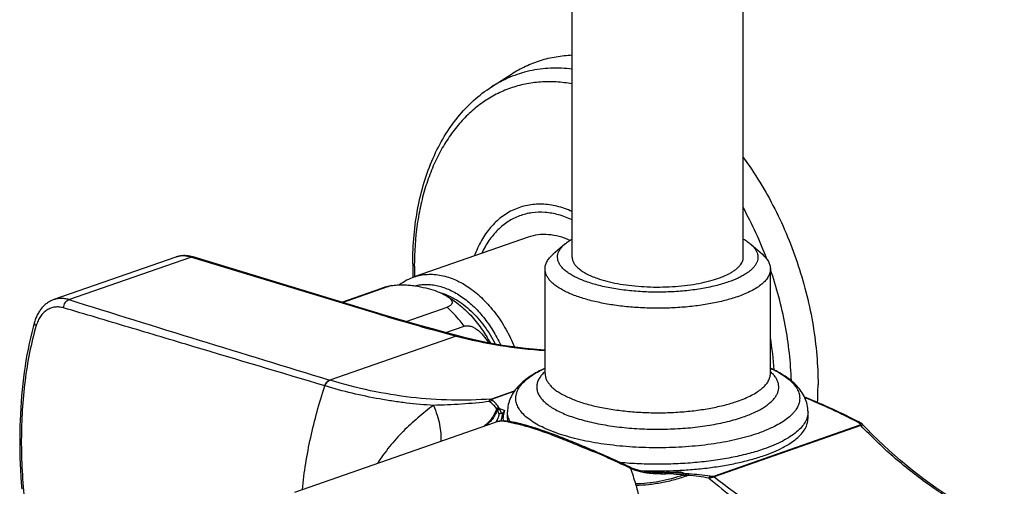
# Model space of a CAD drawing. Header units: millimetres. Extents: x 0 to 1118, y 0 to 864.
# Tile 3 of 13: x 227 to 345, y 198 to 254. Entities that reach past the tile are written whole.
import ezdxf

# ---------------------------------------------------------------- set-up
doc = ezdxf.new("R2010")
doc.units = ezdxf.units.MM
doc.header["$LTSCALE"] = 61.468
doc.layers.get('0').update_dxf_attribs({"linetype": 'CONTINUOUS'})

msp = doc.modelspace()

# ---------------------------------------------------------------- linework, layer by layer
at = {"color": 7, "linetype": 'CONTINUOUS'}
for p, q in [((293.54, 225.49), (293.54, 347.71)), ((314.04, 225.49), (314.04, 347.71)), ((283.86, 245.87), (286.27, 247.41)), ((288.27, 227.88), (274.62, 223.12)), ((292.65, 227.04), (291.26, 225.83)), ((314.93, 227.04), (316.32, 225.83)), ((246.07, 225.5), (231.45, 220.41)), ((270.8, 218.64), (248.13, 225.51)), ((290.29, 211.57), (290.29, 224.08)), ((317.29, 211.57), (317.29, 224.08)), ((265.97, 220.1), (270.73, 221.77)), ((266.05, 220.08), (271.48, 221.97)), ((273.64, 217.8), (278.55, 219.5)), ((278.4, 216.46), (280.59, 217.23)), ((285.79, 206.18), (285.79, 206.97)), ((321.79, 206.18), (321.79, 206.97)), ((284.2, 205.67), (260.28, 197.33)), ((284.58, 205.8), (284.56, 205.79)), ((284.6, 205.8), (284.58, 205.8)), ((294.27, 203.09), (293.75, 203.3)), ((298.78, 201.13), (298.12, 201.42)), ((299.45, 200.82), (298.78, 201.13)), ((300.5, 200.34), (299.45, 200.82)), ((300.57, 200.31), (300.5, 200.34)), ((300.61, 200.29), (300.57, 200.31))]:
    msp.add_line(p, q, dxfattribs=at)
at = {"color": 9, "linetype": 'CONTINUOUS'}
for p, q in [((233.25, 220.41), (247.85, 225.5)), ((270.52, 218.63), (247.85, 225.5)), ((279.65, 216.04), (264.52, 210.77)), ((290.29, 211.57), (290.29, 211.56)), ((263.95, 210.07), (263.92, 210.08)), ((264.52, 210.77), (264.49, 210.78)), ((283.81, 208.51), (286.65, 209.5)), ((283.92, 208.5), (286.6, 209.43)), ((284.83, 207.36), (285.49, 207.13)), ((284.53, 205.78), (284.2, 205.67)), ((284.56, 205.79), (284.56, 205.79)), ((288.29, 205.27), (288.26, 205.28)), ((328.01, 205.38), (310.45, 199.25)), ((328.12, 205.32), (310.55, 199.19)), ((290.24, 204.65), (290.2, 204.66)), ((292.48, 203.81), (292.45, 203.82)), ((306.53, 199.8), (307.19, 199.57))]:
    msp.add_line(p, q, dxfattribs=at)
at = {"color": 7, "linetype": 'CONTINUOUS'}
for points in [[(248.13, 225.51), (248.03, 225.54), (247.91, 225.57), (247.79, 225.6), (247.67, 225.62), (247.55, 225.64), (247.43, 225.65), (247.32, 225.66), (247.2, 225.67), (247.09, 225.67), (246.97, 225.67), (246.86, 225.66), (246.75, 225.65), (246.64, 225.64), (246.53, 225.62), (246.42, 225.6), (246.31, 225.57), (246.21, 225.54), (246.1, 225.51), (246.07, 225.5)], [(231.45, 220.41), (231.39, 220.38), (231.29, 220.34), (231.19, 220.3), (231.09, 220.25), (230.99, 220.2), (230.89, 220.15), (230.8, 220.09), (230.7, 220.03), (230.61, 219.96), (230.52, 219.89), (230.43, 219.82), (230.35, 219.75), (230.26, 219.67), (230.18, 219.58), (230.1, 219.5), (230.02, 219.41), (229.94, 219.32), (229.87, 219.22), (229.8, 219.12), (229.73, 219.02), (229.66, 218.91), (229.6, 218.81), (229.53, 218.69), (229.47, 218.58), (229.42, 218.46), (229.36, 218.34), (229.31, 218.22), (229.26, 218.1), (229.22, 217.97), (229.18, 217.84), (229.14, 217.72)], [(279.9, 216.06), (278.36, 216.47), (276.82, 216.9), (275.29, 217.32), (273.77, 217.76), (272.27, 218.2), (270.8, 218.64)], [(229.14, 217.72), (228.97, 217.11), (228.8, 216.46), (228.65, 215.81), (228.5, 215.15), (228.36, 214.48), (228.23, 213.81), (228.11, 213.12), (228, 212.43), (227.9, 211.73), (227.81, 211.03), (227.73, 210.32), (227.65, 209.61), (227.59, 208.89), (227.53, 208.17), (227.48, 207.44), (227.44, 206.71), (227.41, 205.98), (227.39, 205.24), (227.37, 204.5), (227.36, 203.76), (227.36, 203.01), (227.37, 202.26), (227.39, 201.51), (227.42, 200.76), (227.46, 200), (227.5, 199.24), (227.55, 198.48), (227.62, 197.72)], [(290.29, 214.35), (289.77, 214.39), (288.85, 214.47), (287.94, 214.56), (287.02, 214.67), (286.12, 214.79), (285.21, 214.93), (284.31, 215.08), (283.42, 215.25), (282.53, 215.43), (281.64, 215.63), (280.76, 215.84), (279.9, 216.06)], [(285.93, 205.82), (285.81, 205.83), (285.68, 205.84), (285.56, 205.85), (285.44, 205.86), (285.32, 205.86), (285.21, 205.87), (285.1, 205.86), (284.99, 205.86), (284.89, 205.85), (284.79, 205.84), (284.69, 205.82), (284.6, 205.8)], [(288.3, 205.27), (288.12, 205.32), (287.93, 205.38), (287.74, 205.43), (287.56, 205.47), (287.38, 205.52), (287.21, 205.56), (287.03, 205.6), (286.87, 205.64), (286.7, 205.68), (286.54, 205.71), (286.38, 205.74), (286.22, 205.77), (286.07, 205.8), (285.93, 205.82)], [(290.24, 204.65), (290.04, 204.72), (289.84, 204.79), (289.63, 204.86), (289.43, 204.93), (289.23, 204.99), (289.03, 205.05), (288.84, 205.11), (288.65, 205.17), (288.47, 205.23), (288.3, 205.27)], [(328.16, 205.6), (328.12, 205.63), (328.07, 205.66), (328.01, 205.7), (327.96, 205.73), (327.9, 205.76), (327.86, 205.79)], [(328.83, 204.94), (328.36, 205.43), (328.35, 205.44), (328.33, 205.46), (328.32, 205.47), (328.3, 205.49), (328.29, 205.5), (328.27, 205.52), (328.25, 205.53), (328.23, 205.54), (328.22, 205.56), (328.2, 205.57), (328.18, 205.58), (328.16, 205.6), (328.16, 205.6)], [(292.49, 203.81), (292.26, 203.9), (292.02, 204), (291.79, 204.09), (291.55, 204.18), (291.32, 204.26), (291.1, 204.35), (290.87, 204.43), (290.65, 204.51), (290.44, 204.58), (290.24, 204.65)], [(345.3, 193.26), (344.55, 193.61), (343.78, 193.97), (343.02, 194.35), (342.26, 194.74), (341.51, 195.15), (340.76, 195.57), (340.02, 196), (339.28, 196.46), (338.55, 196.92), (337.82, 197.4), (337.1, 197.89), (336.38, 198.4), (335.66, 198.92), (334.96, 199.46), (334.25, 200.01), (333.56, 200.58), (332.87, 201.16), (332.18, 201.75), (331.5, 202.36), (330.82, 202.98), (330.15, 203.62), (329.49, 204.27), (328.83, 204.94)], [(293.75, 203.3), (293.5, 203.41), (293.24, 203.51), (292.98, 203.62), (292.73, 203.72), (292.49, 203.81)], [(296.57, 202.12), (296.34, 202.22), (296.08, 202.33), (295.82, 202.44), (295.56, 202.55), (295.31, 202.66), (295.05, 202.77), (294.79, 202.88), (294.27, 203.09)], [(298.12, 201.42), (297.8, 201.57), (297.48, 201.71), (297.17, 201.85), (296.86, 201.99), (296.57, 202.12)], [(304.6, 199.71), (304.49, 199.71), (304.29, 199.71), (304.09, 199.71), (303.9, 199.71), (303.71, 199.71), (303.53, 199.71), (303.35, 199.72), (303.17, 199.73), (302.99, 199.74), (302.82, 199.75), (302.65, 199.77), (302.49, 199.79), (302.33, 199.81), (302.17, 199.84), (302.02, 199.86), (301.87, 199.89), (301.72, 199.92), (301.58, 199.96), (301.45, 199.99), (301.31, 200.03), (301.18, 200.07), (301.06, 200.12), (300.94, 200.16), (300.82, 200.2), (300.7, 200.25), (300.61, 200.29)]]:
    msp.add_lwpolyline(points, dxfattribs=at)
at = {"color": 9, "linetype": 'CONTINUOUS'}
for centre, radius, start, end in [((272.54, 208.66), 47.32, 20.5767, 28.7081), ((313.13, 224.42), 38.49, 180.0028, 181.9095), ((272.62, 216.36), 5.73, 101.4986, 109.2141), ((1722.86, 4995.41), 5001.96, 252.67412, 253.04857), ((348.92, 477.89), 270.86, 253.1753, 255.1826), ((293.86, 269.93), 55.73, 255.2235, 266.3235), ((275.98, 209.17), 41.85, 3.8585, 9.2046), ((281.33, 205.52), 3.66, 26.8275, 28.4547), ((283.28, 206.62), 1.72, 25.5445, 29.6448), ((281.32, 205.47), 3.99, 26.7783, 28.3391), ((285.02, 203.92), 1.93, 104.1328, 104.8569), ((284.69, 205.32), 0.491, 104.6585, 108.7929), ((285.12, 203.54), 2.32, 104.0121, 104.1447), ((284.89, 204.47), 1.36, 102.2693, 103.7467), ((284.71, 205.33), 0.485, 103.7758, 108.6272), ((284.91, 204.37), 1.46, 101.6249, 102.2792), ((285.87, 205.38), 0.437, 83.1402, 105.3252), ((288.21, 204.97), 0.314, 74.1153, 79.9727), ((304.68, 209.44), 10.12, 245.0406, 246.0608), ((252.73, 184.25), 50.43, 16.2321, 18.4285), ((303.79, 252.35), 52.62, 269.2378, 272.9806), ((303.79, 253.17), 53.46, 270.8738, 271.7042), ((304.83, 217.58), 17.86, 271.7507, 275.4562), ((305.19, 209.06), 9.36, 271.4731, 278.2586), ((315.84, 315.97), 116.91, 265.6021, 265.7378), ((314.67, 313.85), 114.53, 266.1147, 266.2549), ((305.19, 173.22), 26.24, 85.0682, 85.7324), ((305.53, 170.87), 28.75, 86.054, 86.6786), ((305.02, 171.11), 28.36, 80.0101, 85.0768), ((305.35, 168.9), 30.72, 81.1652, 85.98), ((286.75, 194.14), 15, 15.5505, 16.2755), ((394.07, 298.98), 130.65, 229.9078, 233.4407)]:
    msp.add_arc(centre, radius, start, end, dxfattribs=at)
at = {"color": 7, "linetype": 'CONTINUOUS'}
for centre, radius, start, end in [((314.46, 224.72), 40.02, 180.0116, 182.3594), ((273.54, 213.7), 8.54, 101.0652, 109.2071), ((283.92, 210.18), 39.07, 356.9864, 0.0215), ((287.99, 206.18), 2.2, 180.0076, 189.0687)]:
    msp.add_arc(centre, radius, start, end, dxfattribs=at)
for points, knots in [([(286.27, 247.41), (286.81, 247.76), (287.93, 248.38), (289.73, 249.08), (291.61, 249.53), (292.89, 249.66), (293.54, 249.69)], [0, 0, 0, 0, 0.250363, 0.498832, 0.747893, 1, 1, 1, 1]), ([(274.44, 224.71), (274.44, 225.84), (274.54, 228.08), (275, 231.35), (275.75, 234.44), (276.81, 237.32), (278.15, 239.94), (279.78, 242.28), (281.67, 244.28), (283.11, 245.39), (283.86, 245.87)], [0, 0, 0, 0, 0.141357, 0.278147, 0.409974, 0.536703, 0.658485, 0.775769, 0.889286, 1, 1, 1, 1]), ([(314.04, 237.43), (314.74, 236.47), (316.08, 234.47), (317.85, 231.29), (319.39, 227.94), (320.67, 224.47), (321.7, 220.92), (322.44, 217.33), (322.88, 213.75), (322.99, 211.37), (322.99, 210.19)], [0, 0, 0, 0, 0.122589, 0.247649, 0.374325, 0.501707, 0.628868, 0.754884, 0.878869, 1, 1, 1, 1]), ([(293.27, 227.5), (292.85, 227.69), (292.01, 227.99), (290.72, 228.22), (289.46, 228.2), (288.65, 228.01), (288.27, 227.88)], [0, 0, 0, 0, 0.267546, 0.520779, 0.763279, 1, 1, 1, 1]), ([(292.65, 227.04), (292.78, 227.15), (293.07, 227.37), (293.38, 227.57), (293.54, 227.66)], [0, 0, 0, 0, 0.475549, 1, 1, 1, 1]), ([(314.04, 227.66), (314.21, 227.57), (314.51, 227.37), (314.8, 227.15), (314.93, 227.04)], [0, 0, 0, 0, 0.52445, 1, 1, 1, 1]), ([(312.28, 222.53), (311.76, 222.35), (310.66, 222.03), (308.9, 221.68), (306.99, 221.43), (304.99, 221.3), (302.96, 221.29), (300.95, 221.4), (299.02, 221.63), (297.23, 221.96), (295.86, 222.33), (294.87, 222.68), (294.22, 222.95), (293.64, 223.25), (293.13, 223.56), (292.69, 223.88), (292.34, 224.22), (292.07, 224.56), (291.89, 224.92), (291.79, 225.28), (291.79, 225.65), (291.87, 226.02), (292.05, 226.38), (292.31, 226.72), (292.53, 226.94), (292.65, 227.04)], [0, 0, 0, 0, 0.068402, 0.144007, 0.225058, 0.309553, 0.395347, 0.480241, 0.562072, 0.638806, 0.708634, 0.740494, 0.770116, 0.797402, 0.8223, 0.844827, 0.865085, 0.883292, 0.899818, 0.915212, 0.93018, 0.945504, 0.961902, 0.979939, 1, 1, 1, 1]), ([(314.93, 227.04), (315.03, 226.95), (315.22, 226.77), (315.46, 226.47), (315.64, 226.17), (315.75, 225.87), (315.8, 225.56), (315.78, 225.24), (315.7, 224.94), (315.55, 224.63), (315.34, 224.33), (315.07, 224.04), (314.74, 223.76), (314.35, 223.49), (313.91, 223.23), (313.22, 222.88), (312.66, 222.66), (312.28, 222.53)], [0, 0, 0, 0, 0.061646, 0.117917, 0.169583, 0.217744, 0.263836, 0.309532, 0.356558, 0.406477, 0.460544, 0.519675, 0.584479, 0.655313, 0.732337, 0.81556, 1, 1, 1, 1]), ([(290.29, 224.08), (290.29, 224.23), (290.33, 224.54), (290.53, 224.99), (290.84, 225.43), (291.11, 225.7), (291.26, 225.83)], [0, 0, 0, 0, 0.219391, 0.452415, 0.710121, 1, 1, 1, 1]), ([(293.54, 225.49), (293.54, 225.37), (293.58, 225.12), (293.73, 224.77), (293.98, 224.43), (294.33, 224.1), (294.76, 223.78), (295.28, 223.48), (295.88, 223.2), (296.32, 223.04), (296.54, 222.96)], [0, 0, 0, 0, 0.085409, 0.176436, 0.277582, 0.391834, 0.520855, 0.665324, 0.825216, 1, 1, 1, 1]), ([(296.54, 222.96), (296.92, 222.83), (297.72, 222.59), (298.99, 222.31), (300.36, 222.11), (301.8, 221.97), (303.29, 221.9), (304.79, 221.92), (306.27, 222), (307.69, 222.17), (309.03, 222.4), (310.26, 222.7), (311.35, 223.05), (312.15, 223.4), (312.7, 223.71), (313.05, 223.95), (313.35, 224.19), (313.6, 224.44), (313.79, 224.69), (313.94, 224.95), (314.02, 225.22), (314.04, 225.4), (314.04, 225.49)], [0, 0, 0, 0, 0.063262, 0.132484, 0.206496, 0.283964, 0.363443, 0.44343, 0.522404, 0.598876, 0.671433, 0.738788, 0.799842, 0.853752, 0.877879, 0.900089, 0.920417, 0.938956, 0.955872, 0.971424, 0.985978, 1, 1, 1, 1]), ([(316.32, 225.83), (316.47, 225.7), (316.74, 225.43), (317.05, 224.99), (317.25, 224.54), (317.29, 224.23), (317.29, 224.08)], [0, 0, 0, 0, 0.28988, 0.547586, 0.780609, 1, 1, 1, 1]), ([(274.62, 223.12), (274.31, 223.01), (273.7, 222.74), (273.14, 222.38), (272.87, 222.18)], [0, 0, 0, 0, 0.497843, 1, 1, 1, 1]), ([(313.34, 220.75), (312.84, 220.58), (311.79, 220.27), (310.12, 219.9), (308.31, 219.63), (306.41, 219.45), (304.45, 219.36), (302.48, 219.38), (300.53, 219.5), (298.65, 219.71), (296.89, 220.02), (295.27, 220.41), (294.04, 220.81), (293.16, 221.17), (292.58, 221.45), (292.05, 221.75), (291.59, 222.05), (291.2, 222.37), (290.87, 222.7), (290.62, 223.03), (290.43, 223.38), (290.32, 223.73), (290.29, 223.96), (290.29, 224.08)], [0, 0, 0, 0, 0.063261, 0.132481, 0.206492, 0.283958, 0.363436, 0.443421, 0.522393, 0.598863, 0.671418, 0.738772, 0.799824, 0.827721, 0.853755, 0.877882, 0.900091, 0.920419, 0.938958, 0.955873, 0.971425, 0.985978, 1, 1, 1, 1]), ([(317.29, 224.08), (317.29, 224), (317.28, 223.85), (317.21, 223.53), (317.04, 223.14), (316.71, 222.68), (316.25, 222.25), (315.68, 221.83), (315, 221.44), (314.21, 221.07), (313.64, 220.86), (313.34, 220.75)], [0, 0, 0, 0, 0.042434, 0.085596, 0.176604, 0.27773, 0.391958, 0.520952, 0.665392, 0.825252, 1, 1, 1, 1]), ([(271.48, 221.97), (271.51, 221.98), (271.65, 222.03), (271.79, 222.06), (271.9, 222.08)], [0, 0, 0, 0, 0.233579, 1, 1, 1, 1]), ([(271.9, 222.08), (272.01, 222.1), (272.24, 222.14), (272.72, 222.18), (273.32, 222.19), (274.04, 222.15), (274.94, 222.04), (275.98, 221.83), (276.77, 221.6), (277.13, 221.48)], [0, 0, 0, 0, 0.063629, 0.130559, 0.268104, 0.404366, 0.535824, 0.780468, 1, 1, 1, 1]), ([(277.13, 221.48), (277.35, 221.4), (277.75, 221.25), (278.14, 221.06), (278.31, 220.96)], [0, 0, 0, 0, 0.525701, 1, 1, 1, 1]), ([(277.84, 221.2), (278.48, 221.01), (279.43, 220.58), (280.59, 219.78), (281.45, 219.04), (282.27, 218.19), (283.3, 216.91), (283.95, 215.83), (284.33, 215.08)], [0, 0, 0, 0, 0.219441, 0.337671, 0.461366, 0.590148, 0.723421, 1, 1, 1, 1]), ([(278.31, 220.96), (278.88, 220.65), (279.97, 219.91), (281.43, 218.55), (282.7, 216.97), (283.42, 215.8), (283.74, 215.19)], [0, 0, 0, 0, 0.242678, 0.490156, 0.742827, 1, 1, 1, 1]), ([(278.31, 220.96), (278.41, 220.91), (278.59, 220.8), (278.83, 220.63), (278.99, 220.47), (279.08, 220.34), (279.13, 220.24), (279.16, 220.14), (279.17, 220.04), (279.14, 219.94), (279.09, 219.84), (279, 219.74), (278.88, 219.65), (278.72, 219.57), (278.61, 219.53), (278.55, 219.5)], [0, 0, 0, 0, 0.151518, 0.288287, 0.408632, 0.462526, 0.512507, 0.5594, 0.604813, 0.651285, 0.702019, 0.760227, 0.828469, 0.908274, 1, 1, 1, 1]), ([(280.59, 217.23), (280.65, 217.25), (280.79, 217.28), (281.06, 217.3), (281.42, 217.23), (281.83, 217.05), (282.22, 216.78), (282.59, 216.45), (282.93, 216.07), (283.24, 215.67), (283.44, 215.38), (283.53, 215.23)], [0, 0, 0, 0, 0.052533, 0.106035, 0.217568, 0.336537, 0.462, 0.592344, 0.726131, 0.862276, 1, 1, 1, 1]), ([(290.29, 212.2), (289.98, 212.06), (289.38, 211.76), (288.55, 211.27), (287.8, 210.72), (287.14, 210.12), (286.58, 209.44), (286.14, 208.68), (285.86, 207.85), (285.79, 207.26), (285.79, 206.97)], [0, 0, 0, 0, 0.140348, 0.273225, 0.399773, 0.521667, 0.640985, 0.759787, 0.879426, 1, 1, 1, 1]), ([(290.29, 211.56), (290.29, 211.56), (290.29, 211.55), (290.29, 211.56), (290.29, 211.56), (290.29, 211.57), (290.29, 211.57)], [0, 0, 0, 0, 0.1715, 0.273442, 0.565169, 1, 1, 1, 1]), ([(321.79, 206.97), (321.79, 207.26), (321.72, 207.85), (321.44, 208.68), (321, 209.44), (320.45, 210.12), (319.78, 210.72), (319.03, 211.27), (318.2, 211.76), (317.6, 212.06), (317.29, 212.2)], [0, 0, 0, 0, 0.120574, 0.240213, 0.359015, 0.478333, 0.600227, 0.726775, 0.859652, 1, 1, 1, 1]), ([(317.29, 211.57), (317.29, 211.57), (317.29, 211.56), (317.29, 211.56), (317.29, 211.56)], [0, 0, 0, 0, 0.327228, 1, 1, 1, 1]), ([(321.36, 208.78), (322.5, 208.32), (324.69, 207.37), (326.83, 206.32), (327.86, 205.79)], [0, 0, 0, 0, 0.51417, 1, 1, 1, 1]), ([(285.09, 206.79), (285.04, 206.79), (284.93, 206.78), (284.84, 206.75), (284.79, 206.72)], [0, 0, 0, 0, 0.501453, 1, 1, 1, 1]), ([(285.09, 206.79), (285.11, 206.79), (285.15, 206.79), (285.2, 206.82), (285.23, 206.85), (285.24, 206.86)], [0, 0, 0, 0, 0.368633, 0.611564, 1, 1, 1, 1]), ([(285.24, 206.86), (285.26, 206.89), (285.35, 206.98), (285.43, 207.06), (285.49, 207.13)], [0, 0, 0, 0, 0.232438, 1, 1, 1, 1]), ([(316.52, 201.74), (316.92, 201.88), (317.68, 202.17), (318.73, 202.66), (319.64, 203.18), (320.41, 203.74), (321.01, 204.32), (321.45, 204.92), (321.69, 205.45), (321.78, 205.87), (321.79, 206.07), (321.79, 206.18)], [0, 0, 0, 0, 0.174748, 0.334608, 0.479047, 0.608042, 0.72227, 0.823396, 0.914404, 0.957566, 1, 1, 1, 1]), ([(301.62, 199.95), (302.98, 199.89), (305.01, 199.89), (307.69, 200.04), (309.64, 200.23), (311.52, 200.5), (313.3, 200.84), (314.96, 201.24), (316.02, 201.57), (316.52, 201.74)], [0, 0, 0, 0, 0.269779, 0.403327, 0.533964, 0.66025, 0.780825, 0.894442, 1, 1, 1, 1])]:
    msp.add_open_spline(points, degree=3, knots=knots, dxfattribs=at)
at = {"color": 9, "linetype": 'CONTINUOUS'}
for points, knots in [([(293.54, 247.99), (292.68, 248.09), (290.97, 248.17), (288.45, 247.85), (286.04, 247.09), (284.56, 246.32), (283.86, 245.87)], [0, 0, 0, 0, 0.256321, 0.505685, 0.752131, 1, 1, 1, 1]), ([(293.54, 246.23), (292.91, 246.34), (291.64, 246.5), (289.74, 246.49), (287.9, 246.24), (286.12, 245.75), (284.43, 245.02), (282.83, 244.06), (281.35, 242.88), (279.99, 241.48), (278.77, 239.88), (277.69, 238.1), (276.76, 236.15), (275.99, 234.03), (275.38, 231.79), (274.8, 228.58), (274.63, 226.09), (274.63, 224.41)], [0, 0, 0, 0, 0.058223, 0.114894, 0.17048, 0.225513, 0.280559, 0.336184, 0.392916, 0.451221, 0.511479, 0.573971, 0.638885, 0.706311, 0.776253, 0.848636, 1, 1, 1, 1]), ([(293.54, 230.95), (292.95, 231.22), (291.77, 231.63), (290.23, 231.85), (289.04, 231.83), (288.18, 231.71), (287.34, 231.49), (286.54, 231.18), (285.77, 230.78), (285.05, 230.29), (284.37, 229.71), (283.52, 228.8), (282.6, 227.47), (282.06, 226.27), (281.82, 225.63)], [0, 0, 0, 0, 0.131501, 0.25545, 0.315365, 0.374331, 0.432761, 0.491094, 0.549773, 0.609223, 0.669838, 0.731961, 0.861662, 1, 1, 1, 1]), ([(293.54, 229.96), (293.02, 230.2), (291.95, 230.6), (290.32, 230.89), (288.73, 230.86), (287.21, 230.48), (285.82, 229.78), (284.58, 228.76), (283.51, 227.47), (282.95, 226.47), (282.71, 225.94)], [0, 0, 0, 0, 0.133615, 0.259761, 0.380361, 0.49811, 0.616145, 0.737556, 0.864918, 1, 1, 1, 1]), ([(247.85, 225.5), (247.69, 225.55), (247.39, 225.62), (246.93, 225.65), (246.49, 225.62), (246.2, 225.55), (246.07, 225.5)], [0, 0, 0, 0, 0.263599, 0.516172, 0.760479, 1, 1, 1, 1]), ([(247.85, 225.5), (247.89, 225.52), (247.99, 225.54), (248.09, 225.52), (248.13, 225.51)], [0, 0, 0, 0, 0.513852, 1, 1, 1, 1]), ([(274.62, 223.12), (274.87, 223.21), (275.39, 223.35), (276.2, 223.45), (277.03, 223.44), (278.18, 223.29), (279.64, 222.8), (281.32, 221.83), (282.92, 220.48), (284.38, 218.81), (285.65, 216.87), (286.33, 215.46), (286.64, 214.72)], [0, 0, 0, 0, 0.049965, 0.100471, 0.152023, 0.205064, 0.31677, 0.437514, 0.567559, 0.705972, 0.850929, 1, 1, 1, 1]), ([(319.8, 210.69), (319.76, 211.8), (319.6, 214.03), (318.93, 218.52), (318.04, 221.85), (317.29, 224.03)], [0, 0, 0, 0, 0.244221, 0.493393, 1, 1, 1, 1]), ([(274.69, 222.06), (274.91, 222.12), (275.36, 222.2), (276.05, 222.24), (276.75, 222.2), (277.72, 222.03), (278.94, 221.59), (280.36, 220.77), (281.71, 219.67), (282.96, 218.3), (284.08, 216.73), (284.7, 215.57), (284.99, 214.97)], [0, 0, 0, 0, 0.050309, 0.101369, 0.153579, 0.207277, 0.320017, 0.441064, 0.570627, 0.707997, 0.851761, 1, 1, 1, 1]), ([(233.25, 220.41), (233.1, 220.46), (232.79, 220.53), (232.33, 220.57), (231.88, 220.53), (231.59, 220.45), (231.45, 220.41)], [0, 0, 0, 0, 0.259976, 0.511486, 0.757134, 1, 1, 1, 1]), ([(232.62, 219.42), (232.45, 219.47), (232.1, 219.54), (231.57, 219.53), (231.07, 219.4), (230.6, 219.17), (230.18, 218.83), (229.83, 218.39), (229.54, 217.87), (229.4, 217.49), (229.34, 217.29)], [0, 0, 0, 0, 0.123237, 0.241914, 0.358512, 0.475823, 0.596579, 0.723162, 0.857318, 1, 1, 1, 1]), ([(232.62, 219.42), (232.63, 219.53), (232.67, 219.75), (232.8, 220.04), (233, 220.28), (233.16, 220.38), (233.25, 220.41)], [0, 0, 0, 0, 0.26647, 0.53292, 0.78123, 1, 1, 1, 1]), ([(263.92, 210.08), (258.69, 211.65), (250.85, 213.99), (240.42, 217.1), (235.22, 218.65), (232.62, 219.42)], [0, 0, 0, 0, 0.501515, 0.751255, 1, 1, 1, 1]), ([(280.59, 217.23), (280.44, 217.44), (279.81, 218.25), (279.11, 219), (278.55, 219.5)], [0, 0, 0, 0, 0.257226, 1, 1, 1, 1]), ([(270.52, 218.63), (270.57, 218.64), (270.66, 218.66), (270.76, 218.65), (270.8, 218.64)], [0, 0, 0, 0, 0.513852, 1, 1, 1, 1]), ([(229.34, 217.29), (229.03, 216.23), (228.5, 214.04), (227.96, 210.66), (227.64, 207.16), (227.52, 203.56), (227.62, 199.87), (227.93, 196.12), (228.48, 192.35), (229, 189.85), (229.31, 188.61)], [0, 0, 0, 0, 0.11484, 0.232659, 0.353905, 0.478483, 0.605946, 0.735721, 0.867242, 1, 1, 1, 1]), ([(229.34, 217.29), (229.3, 217.32), (229.23, 217.39), (229.16, 217.5), (229.13, 217.61), (229.13, 217.69), (229.14, 217.72)], [0, 0, 0, 0, 0.301237, 0.56426, 0.792806, 1, 1, 1, 1]), ([(279.65, 216.04), (279.69, 216.06), (279.78, 216.08), (279.86, 216.07), (279.9, 216.06)], [0, 0, 0, 0, 0.515592, 1, 1, 1, 1]), ([(315.81, 204.4), (315.42, 204.27), (314.61, 204.01), (313.33, 203.68), (311.97, 203.39), (310.03, 203.06), (307.48, 202.78), (304.35, 202.64), (301.19, 202.7), (298.13, 202.97), (295.68, 203.36), (293.86, 203.77), (292.61, 204.12), (291.46, 204.5), (290.42, 204.92), (289.49, 205.37), (288.69, 205.85), (288.02, 206.36), (287.49, 206.88), (287.1, 207.43), (286.85, 207.99), (286.76, 208.56), (286.84, 209.14), (287.06, 209.7), (287.44, 210.25), (287.96, 210.78), (288.61, 211.28), (289.4, 211.77), (289.98, 212.05), (290.29, 212.2)], [0, 0, 0, 0, 0.033939, 0.07009, 0.108217, 0.148056, 0.231673, 0.318442, 0.405686, 0.49071, 0.570923, 0.60849, 0.644008, 0.677249, 0.70803, 0.736213, 0.761726, 0.784583, 0.804916, 0.823017, 0.839393, 0.854789, 0.870133, 0.88636, 0.904244, 0.924315, 0.946887, 0.972107, 1, 1, 1, 1]), ([(290.29, 211.79), (290.15, 211.67), (289.89, 211.41), (289.58, 210.99), (289.38, 210.56), (289.28, 210.12), (289.29, 209.67), (289.42, 209.23), (289.65, 208.8), (289.98, 208.39), (290.41, 207.98), (290.94, 207.59), (291.56, 207.22), (292.26, 206.87), (293.06, 206.54), (293.92, 206.24), (294.86, 205.96), (296.23, 205.62), (298.07, 205.28), (300.4, 205.01), (302.82, 204.88), (305.27, 204.9), (307.68, 205.05), (309.97, 205.35), (312.09, 205.77), (313.42, 206.16), (314.04, 206.37)], [0, 0, 0, 0, 0.019857, 0.037724, 0.053997, 0.069252, 0.084212, 0.099651, 0.116264, 0.134582, 0.154962, 0.177612, 0.202629, 0.230022, 0.25974, 0.29168, 0.325705, 0.361641, 0.438429, 0.520259, 0.605105, 0.690818, 0.775214, 0.856161, 0.931671, 1, 1, 1, 1]), ([(290.29, 211.56), (290.29, 211.44), (290.32, 211.2), (290.43, 210.86), (290.62, 210.51), (290.88, 210.18), (291.21, 209.85), (291.61, 209.53), (292.07, 209.23), (292.59, 208.94), (293.18, 208.66), (294.06, 208.29), (295.29, 207.89), (296.91, 207.5), (298.67, 207.2), (300.55, 206.99), (302.49, 206.87), (304.46, 206.85), (306.42, 206.94), (308.32, 207.12), (310.12, 207.4), (311.79, 207.76), (312.84, 208.07), (313.34, 208.24)], [0, 0, 0, 0, 0.014023, 0.028595, 0.044179, 0.061135, 0.079717, 0.100089, 0.122342, 0.146508, 0.172578, 0.200505, 0.261601, 0.328976, 0.40153, 0.477978, 0.556912, 0.636847, 0.716266, 0.793669, 0.867619, 0.936785, 1, 1, 1, 1]), ([(313.34, 208.24), (313.64, 208.35), (314.21, 208.57), (315, 208.93), (315.68, 209.33), (316.25, 209.74), (316.71, 210.18), (317.04, 210.63), (317.21, 211.02), (317.28, 211.34), (317.29, 211.49), (317.29, 211.57)], [0, 0, 0, 0, 0.174748, 0.334608, 0.479048, 0.608042, 0.72227, 0.823396, 0.914404, 0.957566, 1, 1, 1, 1]), ([(314.04, 206.37), (314.51, 206.54), (315.18, 206.8), (316, 207.21), (316.54, 207.53), (317, 207.86), (317.4, 208.19), (317.73, 208.54), (317.99, 208.9), (318.17, 209.26), (318.28, 209.63), (318.3, 210.01), (318.25, 210.38), (318.12, 210.75), (317.92, 211.11), (317.64, 211.46), (317.41, 211.68), (317.29, 211.79)], [0, 0, 0, 0, 0.184549, 0.267885, 0.345062, 0.416085, 0.481109, 0.540478, 0.59478, 0.644904, 0.692073, 0.737813, 0.783824, 0.83177, 0.883091, 0.938905, 1, 1, 1, 1]), ([(317.29, 212.2), (317.59, 212.06), (318.14, 211.78), (318.91, 211.32), (319.55, 210.84), (320.06, 210.34), (320.45, 209.82), (320.7, 209.29), (320.81, 208.74), (320.78, 208.19), (320.6, 207.65), (320.34, 207.22), (320.08, 206.89), (319.75, 206.54), (319.26, 206.12), (318.56, 205.65), (317.75, 205.2), (316.82, 204.78), (316.16, 204.53), (315.81, 204.4)], [0, 0, 0, 0, 0.080393, 0.153438, 0.219184, 0.277974, 0.330555, 0.378202, 0.422797, 0.466722, 0.512483, 0.562256, 0.589195, 0.617683, 0.679683, 0.748844, 0.825358, 0.909162, 1, 1, 1, 1]), ([(261.23, 197.66), (261.33, 198.71), (261.6, 200.79), (262.19, 203.91), (262.96, 207.02), (263.58, 209.06), (263.92, 210.08)], [0, 0, 0, 0, 0.246766, 0.495799, 0.746957, 1, 1, 1, 1]), ([(263.92, 210.08), (263.94, 210.16), (264, 210.32), (264.17, 210.58), (264.35, 210.73), (264.49, 210.78)], [0, 0, 0, 0, 0.275366, 0.540095, 1, 1, 1, 1]), ([(263.95, 210.07), (263.98, 210.15), (264.04, 210.31), (264.21, 210.57), (264.39, 210.72), (264.52, 210.77)], [0, 0, 0, 0, 0.275353, 0.540073, 1, 1, 1, 1]), ([(276.92, 207.75), (276.39, 207.78), (275.31, 207.86), (273.7, 208.02), (272.09, 208.24), (268.81, 208.78), (266.09, 209.43), (263.95, 210.07)], [0, 0, 0, 0, 0.121905, 0.244612, 0.368167, 0.492621, 1, 1, 1, 1]), ([(283.81, 208.51), (282.24, 208.39), (279.04, 208.3), (274.22, 208.63), (269.35, 209.44), (266.13, 210.28), (264.52, 210.77)], [0, 0, 0, 0, 0.242836, 0.489822, 0.741916, 1, 1, 1, 1]), ([(276.92, 207.75), (276.61, 207.52), (275.98, 207.03), (274.75, 206.02), (273.26, 204.65), (271.63, 202.83), (270.66, 201.5), (270.22, 200.8)], [0, 0, 0, 0, 0.121681, 0.244431, 0.492877, 0.744847, 1, 1, 1, 1]), ([(283.64, 208.2), (282.53, 208.07), (280.29, 207.87), (278.05, 207.78), (276.92, 207.75)], [0, 0, 0, 0, 0.498498, 1, 1, 1, 1]), ([(276.92, 207.75), (277.09, 207.36), (277.37, 206.6), (277.67, 205.48), (277.82, 204.43), (277.82, 203.76), (277.79, 203.44)], [0, 0, 0, 0, 0.284515, 0.54645, 0.784811, 1, 1, 1, 1]), ([(283.64, 208.2), (283.64, 208.22), (283.63, 208.25), (283.63, 208.29), (283.64, 208.34), (283.65, 208.37), (283.66, 208.4), (283.68, 208.42), (283.69, 208.44), (283.72, 208.46), (283.75, 208.48), (283.79, 208.5), (283.8, 208.51), (283.81, 208.51)], [0, 0, 0, 0, 0.121602, 0.238839, 0.35519, 0.468612, 0.523666, 0.581517, 0.645482, 0.713725, 0.855319, 0.928694, 1, 1, 1, 1]), ([(283.64, 208.2), (283.68, 208.24), (283.78, 208.32), (283.89, 208.36), (283.95, 208.37)], [0, 0, 0, 0, 0.510117, 1, 1, 1, 1]), ([(284.49, 207.36), (284.44, 207.44), (284.33, 207.59), (284.06, 207.88), (283.81, 208.07), (283.64, 208.2)], [0, 0, 0, 0, 0.2235, 0.464645, 1, 1, 1, 1]), ([(283.81, 208.51), (283.82, 208.51), (283.86, 208.51), (283.89, 208.51), (283.92, 208.5)], [0, 0, 0, 0, 0.241328, 1, 1, 1, 1]), ([(283.95, 208.37), (283.93, 208.38), (283.92, 208.39), (283.9, 208.41), (283.88, 208.43), (283.88, 208.45), (283.88, 208.48), (283.91, 208.49), (283.92, 208.5)], [0, 0, 0, 0, 0.274929, 0.398606, 0.511507, 0.613778, 0.712061, 1, 1, 1, 1]), ([(284.77, 207.47), (284.68, 207.64), (284.43, 207.96), (284.12, 208.23), (283.95, 208.37)], [0, 0, 0, 0, 0.465259, 1, 1, 1, 1]), ([(321.4, 208.69), (322.49, 208.25), (324.59, 207.34), (326.64, 206.33), (327.62, 205.81)], [0, 0, 0, 0, 0.513973, 1, 1, 1, 1]), ([(284.49, 207.36), (284.4, 207.13), (284.22, 206.7), (283.86, 206.11), (283.44, 205.61), (283.11, 205.35), (282.94, 205.23)], [0, 0, 0, 0, 0.27469, 0.530479, 0.770702, 1, 1, 1, 1]), ([(284.6, 207.17), (284.51, 206.96), (284.31, 206.58), (283.96, 206.06), (283.55, 205.62), (283.23, 205.38), (283.07, 205.28)], [0, 0, 0, 0, 0.271537, 0.526424, 0.767847, 1, 1, 1, 1]), ([(284.53, 205.78), (284.52, 205.78), (284.51, 205.78), (284.49, 205.78), (284.48, 205.78), (284.47, 205.78), (284.46, 205.78), (284.46, 205.79), (284.46, 205.8), (284.46, 205.81), (284.47, 205.83), (284.48, 205.85), (284.5, 205.89), (284.53, 205.94), (284.56, 206), (284.6, 206.07), (284.63, 206.15), (284.67, 206.23), (284.72, 206.35), (284.77, 206.51), (284.79, 206.65), (284.79, 206.72)], [0, 0, 0, 0, 0.021174, 0.037905, 0.050607, 0.059954, 0.067229, 0.074507, 0.083627, 0.095436, 0.110196, 0.127938, 0.172043, 0.226793, 0.290959, 0.36323, 0.44227, 0.526796, 0.615606, 0.802621, 1, 1, 1, 1]), ([(284.49, 207.36), (284.53, 207.4), (284.62, 207.45), (284.72, 207.47), (284.77, 207.47)], [0, 0, 0, 0, 0.501978, 1, 1, 1, 1]), ([(284.55, 207.26), (284.54, 207.27), (284.52, 207.3), (284.5, 207.34), (284.49, 207.36)], [0, 0, 0, 0, 0.246851, 1, 1, 1, 1]), ([(284.55, 207.26), (284.59, 207.29), (284.68, 207.34), (284.78, 207.36), (284.83, 207.36)], [0, 0, 0, 0, 0.501194, 1, 1, 1, 1]), ([(284.6, 207.17), (284.64, 207.2), (284.73, 207.25), (284.83, 207.26), (284.88, 207.27)], [0, 0, 0, 0, 0.50095, 1, 1, 1, 1]), ([(284.79, 206.72), (284.78, 206.76), (284.72, 206.91), (284.65, 207.06), (284.6, 207.17)], [0, 0, 0, 0, 0.229932, 1, 1, 1, 1]), ([(285.09, 206.79), (285.07, 206.83), (285.01, 206.99), (284.94, 207.15), (284.88, 207.27)], [0, 0, 0, 0, 0.2305, 1, 1, 1, 1]), ([(285.07, 205.86), (285.07, 205.94), (285.09, 206.1), (285.14, 206.34), (285.19, 206.6), (285.23, 206.77), (285.24, 206.86)], [0, 0, 0, 0, 0.2241, 0.469516, 0.729429, 1, 1, 1, 1]), ([(285.31, 205.86), (285.3, 205.97), (285.28, 206.18), (285.31, 206.5), (285.38, 206.82), (285.45, 207.03), (285.49, 207.13)], [0, 0, 0, 0, 0.245708, 0.491489, 0.741588, 1, 1, 1, 1]), ([(286.11, 205.79), (286.01, 205.98), (285.89, 206.27), (285.8, 206.67), (285.79, 206.87), (285.79, 206.97)], [0, 0, 0, 0, 0.51432, 0.759082, 1, 1, 1, 1]), ([(321.79, 206.97), (321.79, 206.87), (321.78, 206.66), (321.69, 206.24), (321.45, 205.71), (321.01, 205.11), (320.41, 204.53), (319.64, 203.98), (318.73, 203.45), (317.68, 202.96), (316.92, 202.67), (316.52, 202.53)], [0, 0, 0, 0, 0.042434, 0.085596, 0.176604, 0.27773, 0.391958, 0.520952, 0.665392, 0.825252, 1, 1, 1, 1]), ([(285.76, 205.81), (285.64, 205.82), (285.42, 205.84), (285.11, 205.85), (284.84, 205.84), (284.69, 205.82), (284.61, 205.8)], [0, 0, 0, 0, 0.311393, 0.580722, 0.809552, 1, 1, 1, 1]), ([(285.76, 205.81), (285.9, 205.78), (286.21, 205.71), (286.73, 205.59), (287.34, 205.45), (287.77, 205.33), (288, 205.27)], [0, 0, 0, 0, 0.184996, 0.41671, 0.689919, 1, 1, 1, 1]), ([(285.92, 205.8), (285.91, 205.8), (285.86, 205.8), (285.8, 205.8), (285.76, 205.81)], [0, 0, 0, 0, 0.251401, 1, 1, 1, 1]), ([(288.26, 205.28), (288.05, 205.34), (287.64, 205.45), (287.04, 205.6), (286.48, 205.72), (286.1, 205.78), (285.92, 205.8)], [0, 0, 0, 0, 0.275789, 0.532133, 0.772561, 1, 1, 1, 1]), ([(288.26, 205.28), (288.22, 205.29), (288.13, 205.3), (288.04, 205.28), (288, 205.27)], [0, 0, 0, 0, 0.49337, 1, 1, 1, 1]), ([(288, 205.27), (288.31, 205.18), (288.97, 204.98), (289.63, 204.76), (289.97, 204.64)], [0, 0, 0, 0, 0.475359, 1, 1, 1, 1]), ([(290.2, 204.66), (290.03, 204.72), (289.4, 204.94), (288.76, 205.14), (288.29, 205.27)], [0, 0, 0, 0, 0.268229, 1, 1, 1, 1]), ([(327.86, 205.79), (327.82, 205.8), (327.74, 205.83), (327.66, 205.82), (327.62, 205.81)], [0, 0, 0, 0, 0.487774, 1, 1, 1, 1]), ([(327.62, 205.81), (327.65, 205.8), (327.73, 205.75), (327.81, 205.71), (327.87, 205.66)], [0, 0, 0, 0, 0.263458, 1, 1, 1, 1]), ([(328.16, 205.6), (328.12, 205.63), (328.02, 205.67), (327.92, 205.67), (327.87, 205.66)], [0, 0, 0, 0, 0.48921, 1, 1, 1, 1]), ([(327.87, 205.66), (327.9, 205.64), (327.94, 205.61), (327.99, 205.56), (328.03, 205.52), (328.05, 205.49), (328.06, 205.47), (328.07, 205.45), (328.07, 205.43), (328.06, 205.4), (328.03, 205.38), (328.01, 205.38)], [0, 0, 0, 0, 0.285565, 0.417841, 0.541515, 0.654962, 0.707473, 0.757255, 0.805389, 0.855375, 1, 1, 1, 1]), ([(328.12, 205.32), (328.11, 205.32), (328.08, 205.35), (328.04, 205.37), (328.01, 205.38)], [0, 0, 0, 0, 0.262627, 1, 1, 1, 1]), ([(328.36, 205.43), (328.37, 205.42), (328.37, 205.42), (328.36, 205.41), (328.35, 205.39), (328.33, 205.38), (328.3, 205.37), (328.28, 205.36), (328.25, 205.35), (328.22, 205.34), (328.19, 205.34), (328.16, 205.33), (328.14, 205.32), (328.12, 205.32)], [0, 0, 0, 0, 0.033003, 0.070453, 0.128625, 0.220299, 0.343311, 0.419165, 0.511825, 0.620614, 0.739921, 0.866778, 1, 1, 1, 1]), ([(344.96, 193.27), (343.41, 193.96), (340.36, 195.51), (336.02, 198.32), (331.91, 201.58), (329.36, 204.03), (328.12, 205.32)], [0, 0, 0, 0, 0.244403, 0.491792, 0.743321, 1, 1, 1, 1]), ([(289.97, 204.64), (290.15, 204.58), (290.92, 204.3), (291.68, 204.01), (292.26, 203.78)], [0, 0, 0, 0, 0.236958, 1, 1, 1, 1]), ([(292.45, 203.82), (292.26, 203.9), (291.52, 204.19), (290.78, 204.46), (290.24, 204.65)], [0, 0, 0, 0, 0.262354, 1, 1, 1, 1]), ([(292.45, 203.82), (292.42, 203.83), (292.35, 203.82), (292.29, 203.8), (292.26, 203.78)], [0, 0, 0, 0, 0.469236, 1, 1, 1, 1]), ([(292.26, 203.78), (292.94, 203.51), (294.34, 202.93), (295.75, 202.35), (296.48, 202.07)], [0, 0, 0, 0, 0.482872, 1, 1, 1, 1]), ([(296.48, 202.07), (296.15, 202.24), (295.48, 202.56), (294.47, 203), (293.47, 203.41), (292.81, 203.68), (292.48, 203.81)], [0, 0, 0, 0, 0.257287, 0.510432, 0.758621, 1, 1, 1, 1]), ([(296.48, 202.07), (296.49, 202.08), (296.5, 202.09), (296.53, 202.11), (296.55, 202.12), (296.57, 202.12), (296.57, 202.12)], [0, 0, 0, 0, 0.347086, 0.622992, 0.833517, 1, 1, 1, 1]), ([(300.41, 200.27), (300.08, 200.42), (298.77, 201.03), (297.46, 201.63), (296.48, 202.07)], [0, 0, 0, 0, 0.252541, 1, 1, 1, 1]), ([(316.52, 202.53), (315.94, 202.33), (314.72, 201.96), (312.79, 201.52), (310.7, 201.16), (308.5, 200.9), (306.22, 200.74), (303.91, 200.68), (301.58, 200.73), (300.04, 200.83), (299.28, 200.9)], [0, 0, 0, 0, 0.105299, 0.219585, 0.34138, 0.469001, 0.600618, 0.734306, 0.868092, 1, 1, 1, 1]), ([(300.41, 200.27), (300.41, 200.28), (300.42, 200.3), (300.44, 200.32), (300.44, 200.33), (300.45, 200.34), (300.45, 200.35), (300.46, 200.36), (300.46, 200.36), (300.46, 200.36)], [0, 0, 0, 0, 0.426478, 0.597874, 0.739822, 0.851398, 0.931936, 0.981122, 1, 1, 1, 1]), ([(300.57, 200.19), (300.58, 200.2), (300.58, 200.21), (300.59, 200.23), (300.6, 200.25), (300.6, 200.26), (300.61, 200.27), (300.61, 200.28), (300.61, 200.28), (300.61, 200.29), (300.61, 200.29), (300.61, 200.29), (300.61, 200.29)], [0, 0, 0, 0, 0.227708, 0.428317, 0.600385, 0.742797, 0.854586, 0.935001, 0.963269, 0.98352, 0.995731, 1, 1, 1, 1]), ([(305.4, 199.54), (305.19, 199.54), (304.78, 199.53), (303.96, 199.53), (303.15, 199.56), (302.34, 199.66), (301.53, 199.82), (300.95, 200.02), (300.57, 200.19)], [0, 0, 0, 0, 0.125719, 0.251012, 0.500116, 0.624483, 0.749197, 1, 1, 1, 1]), ([(306.87, 199.41), (305.92, 199.08), (304.47, 198.69), (302.55, 198.41), (301.61, 198.35), (301.15, 198.35)], [0, 0, 0, 0, 0.517397, 0.76419, 1, 1, 1, 1]), ([(307.45, 199.36), (306.92, 199.17), (305.87, 198.83), (304.28, 198.46), (302.73, 198.23), (301.7, 198.17), (301.2, 198.16)], [0, 0, 0, 0, 0.262122, 0.51806, 0.764878, 1, 1, 1, 1]), ([(305.4, 199.54), (305.4, 199.55), (305.4, 199.58), (305.39, 199.62), (305.39, 199.65), (305.39, 199.68), (305.39, 199.7), (305.38, 199.71), (305.38, 199.72), (305.38, 199.72), (305.38, 199.73), (305.38, 199.73), (305.38, 199.73)], [0, 0, 0, 0, 0.219231, 0.415425, 0.586168, 0.729377, 0.843336, 0.926742, 0.956732, 0.978887, 0.993447, 1, 1, 1, 1]), ([(305.38, 199.73), (305.39, 199.73), (305.4, 199.72), (305.42, 199.71), (305.43, 199.71)], [0, 0, 0, 0, 0.459712, 1, 1, 1, 1]), ([(305.4, 199.54), (305.4, 199.57), (305.41, 199.62), (305.42, 199.68), (305.42, 199.7), (305.43, 199.71)], [0, 0, 0, 0, 0.613144, 0.837514, 1, 1, 1, 1]), ([(306.87, 199.41), (306.75, 199.42), (306.26, 199.46), (305.77, 199.5), (305.4, 199.54)], [0, 0, 0, 0, 0.24911, 1, 1, 1, 1]), ([(306.91, 199.59), (306.79, 199.6), (306.29, 199.63), (305.8, 199.67), (305.43, 199.71)], [0, 0, 0, 0, 0.249059, 1, 1, 1, 1]), ([(306.87, 199.41), (306.88, 199.44), (306.89, 199.49), (306.9, 199.55), (306.91, 199.58), (306.91, 199.59)], [0, 0, 0, 0, 0.595096, 0.82368, 1, 1, 1, 1]), ([(307.15, 199.38), (307.15, 199.42), (307.16, 199.47), (307.18, 199.53), (307.19, 199.56), (307.19, 199.57)], [0, 0, 0, 0, 0.59161, 0.820981, 1, 1, 1, 1]), ([(307.45, 199.36), (307.46, 199.4), (307.47, 199.45), (307.49, 199.51), (307.5, 199.54), (307.51, 199.55)], [0, 0, 0, 0, 0.589702, 0.819476, 1, 1, 1, 1]), ([(301.2, 198.16), (301.35, 197.61), (301.58, 196.46), (301.8, 194.68), (301.99, 192.82), (302.13, 191.55), (302.21, 190.9)], [0, 0, 0, 0, 0.235647, 0.478708, 0.73276, 1, 1, 1, 1]), ([(309.94, 199.03), (309.95, 199.08), (309.98, 199.15), (310.03, 199.22), (310.06, 199.25), (310.07, 199.26)], [0, 0, 0, 0, 0.570147, 0.804299, 1, 1, 1, 1]), ([(310.55, 199.19), (310.51, 199.18), (310.44, 199.15), (310.34, 199.13), (310.26, 199.11), (310.18, 199.09), (310.1, 199.07), (310.02, 199.05), (309.96, 199.04), (309.94, 199.03)], [0, 0, 0, 0, 0.221947, 0.345766, 0.474811, 0.60613, 0.738196, 0.869759, 1, 1, 1, 1]), ([(310.45, 199.25), (310.43, 199.25), (310.4, 199.24), (310.34, 199.24), (310.26, 199.24), (310.16, 199.25), (310.1, 199.25), (310.07, 199.26)], [0, 0, 0, 0, 0.11126, 0.238152, 0.499266, 0.753891, 1, 1, 1, 1]), ([(310.55, 199.19), (310.54, 199.2), (310.51, 199.22), (310.47, 199.24), (310.45, 199.25)], [0, 0, 0, 0, 0.262695, 1, 1, 1, 1]), ([(310.55, 199.19), (313.57, 196.84), (318.26, 193.63), (324.84, 190.11), (328.17, 188.65), (329.83, 188)], [0, 0, 0, 0, 0.513473, 0.760042, 1, 1, 1, 1])]:
    msp.add_open_spline(points, degree=3, knots=knots, dxfattribs=at)
msp.add_open_spline([(292.45, 203.82), (292.46, 203.82), (292.47, 203.82), (292.49, 203.81)], degree=3, dxfattribs=at)

doc.saveas('drawing.dxf')
